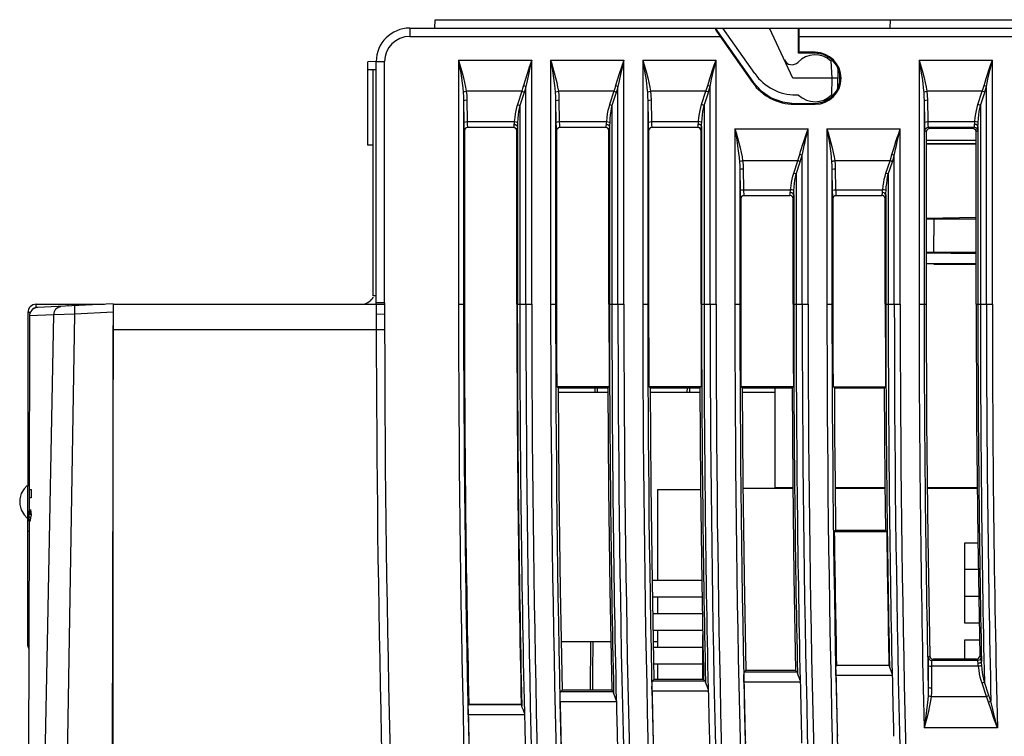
# Model space of a CAD drawing. Header units: millimetres. Extents: x 0 to 600, y 0 to 600.
# Tile 30 of 48: x 422 to 480, y 329 to 372. Entities that reach past the tile are written whole.
import ezdxf

# ---------------------------------------------------------------- set-up
doc = ezdxf.new("R2010")
doc.units = ezdxf.units.MM
doc.header["$LTSCALE"] = 39.111111
doc.layers.get('0').update_dxf_attribs({"linetype": 'CONTINUOUS'})

msp = doc.modelspace()

# ---------------------------------------------------------------- linework, layer by layer
at = {"color": 7, "linetype": 'CONTINUOUS'}
for p, q in [((444.813, 371.576), (519.716, 371.576)), ((444.813, 371.576), (444.813, 371.076)), ((446.313, 371.576), (446.322, 372.076)), ((446.322, 372.076), (506.707, 372.076)), ((463.059, 371.573), (465.315, 368.352)), ((463.063, 371.576), (463.063, 371.491)), ((465.419, 368.855), (463.514, 371.576)), ((467.693, 368.575), (466.294, 371.576)), ((468.019, 370.08), (468.019, 371.576)), ((468.061, 371.538), (468.058, 371.576)), ((473.502, 371.576), (473.511, 372.076)), ((444.813, 371.076), (463.349, 371.076)), ((463.063, 371.491), (463.135, 371.384)), ((463.135, 371.384), (463.233, 371.243)), ((463.233, 371.243), (463.349, 371.076)), ((463.349, 371.076), (465.277, 368.322)), ((468.064, 371.43), (468.061, 371.538)), ((468.066, 371.266), (468.064, 371.43)), ((468.066, 371.076), (468.066, 371.266)), ((468.066, 371.076), (519.716, 371.076)), ((468.066, 370.128), (468.066, 371.076)), ((468.066, 370.128), (468.019, 370.08)), ((469.014, 370.08), (468.019, 370.08)), ((469.019, 370.128), (468.066, 370.128)), ((469.019, 370.128), (469.014, 370.112)), ((469.014, 370.112), (469.014, 370.08)), ((469.528, 369.99), (469.014, 370.08)), ((469.983, 369.727), (469.528, 369.99)), ((442.813, 369.576), (442.313, 369.567)), ((442.313, 364.584), (442.313, 369.567)), ((442.813, 369.576), (443.313, 369.576)), ((442.813, 355.075), (442.813, 369.576)), ((443.313, 355.15), (443.313, 369.576)), ((447.725, 369.666), (452.101, 369.666)), ((447.725, 369.666), (447.725, 355.075)), ((447.725, 369.666), (447.79, 369.446)), ((447.725, 369.666), (447.764, 369.439)), ((447.764, 369.439), (447.809, 369.168)), ((447.79, 369.446), (447.865, 369.184)), ((451.951, 369.232), (451.817, 368.835)), ((451.993, 369.218), (451.898, 368.807)), ((452.101, 369.666), (451.951, 369.232)), ((452.101, 369.666), (451.993, 369.218)), ((452.101, 355.075), (452.101, 369.666)), ((453.225, 369.666), (457.601, 369.666)), ((453.225, 369.666), (453.225, 355.075)), ((453.225, 369.666), (453.29, 369.446)), ((453.225, 369.666), (453.264, 369.439)), ((453.264, 369.439), (453.309, 369.168)), ((453.29, 369.446), (453.366, 369.184)), ((457.451, 369.232), (457.318, 368.835)), ((457.494, 369.218), (457.399, 368.807)), ((457.601, 369.666), (457.451, 369.232)), ((457.601, 369.666), (457.494, 369.218)), ((457.601, 355.075), (457.601, 369.666)), ((458.726, 369.666), (463.101, 369.666)), ((458.726, 369.666), (458.726, 355.075)), ((458.726, 369.666), (458.79, 369.446)), ((458.726, 369.666), (458.764, 369.439)), ((458.764, 369.439), (458.81, 369.168)), ((458.79, 369.446), (458.866, 369.184)), ((462.896, 369.069), (462.993, 369.355)), ((462.954, 369.049), (463.024, 369.344)), ((462.993, 369.355), (463.101, 369.666)), ((463.024, 369.344), (463.101, 369.666)), ((463.101, 355.075), (463.101, 369.666)), ((469.96, 369.608), (470.014, 368.575)), ((470.316, 369.33), (469.983, 369.727)), ((470.496, 368.834), (470.316, 369.33)), ((475.226, 369.666), (479.602, 369.666)), ((475.226, 369.666), (475.226, 355.075)), ((475.226, 369.666), (475.291, 369.446)), ((475.226, 369.666), (475.265, 369.439)), ((475.265, 369.439), (475.31, 369.168)), ((475.291, 369.446), (475.366, 369.184)), ((479.396, 369.069), (479.494, 369.355)), ((479.455, 369.049), (479.525, 369.344)), ((479.494, 369.355), (479.602, 369.666)), ((479.525, 369.344), (479.602, 369.666)), ((479.602, 355.075), (479.602, 369.666)), ((442.638, 369.079), (442.313, 369.084)), ((442.813, 369.076), (442.638, 369.076)), ((442.638, 355.575), (442.638, 369.076)), ((447.809, 369.168), (447.857, 368.873)), ((447.857, 368.873), (447.903, 368.573)), ((447.865, 369.184), (447.945, 368.899)), ((447.945, 368.899), (448.021, 368.608)), ((451.817, 368.835), (451.702, 368.47)), ((451.898, 368.807), (451.816, 368.43)), ((453.309, 369.168), (453.357, 368.873)), ((453.357, 368.873), (453.403, 368.573)), ((453.366, 369.184), (453.445, 368.899)), ((453.445, 368.899), (453.521, 368.608)), ((457.318, 368.835), (457.202, 368.47)), ((457.399, 368.807), (457.316, 368.43)), ((458.81, 369.168), (458.857, 368.873)), ((458.857, 368.873), (458.903, 368.573)), ((458.866, 369.184), (458.945, 368.899)), ((458.945, 368.899), (459.022, 368.608)), ((462.732, 368.564), (462.809, 368.807)), ((462.809, 368.807), (462.896, 369.069)), ((462.837, 368.528), (462.892, 368.778)), ((462.892, 368.778), (462.954, 369.049)), ((470.381, 368.003), (470.401, 369.096)), ((470.496, 368.318), (470.496, 368.834)), ((475.31, 369.168), (475.358, 368.873)), ((475.358, 368.873), (475.404, 368.573)), ((475.366, 369.184), (475.446, 368.899)), ((475.446, 368.899), (475.522, 368.608)), ((479.232, 368.564), (479.309, 368.807)), ((479.309, 368.807), (479.396, 369.069)), ((479.338, 368.528), (479.393, 368.778)), ((479.393, 368.778), (479.455, 369.049)), ((447.903, 368.573), (447.943, 368.279)), ((447.943, 368.279), (447.977, 367.997)), ((448.021, 368.608), (448.089, 368.324)), ((448.089, 368.324), (448.145, 368.051)), ((448.145, 368.051), (448.187, 367.795)), ((451.606, 368.136), (451.556, 367.965)), ((451.702, 368.47), (451.606, 368.136)), ((451.606, 368.136), (451.658, 368.121)), ((451.658, 368.121), (451.706, 368.104)), ((451.747, 368.085), (451.698, 367.908)), ((451.706, 368.104), (451.747, 368.085)), ((451.816, 368.43), (451.747, 368.085)), ((451.747, 355.075), (451.747, 368.085)), ((453.403, 368.573), (453.444, 368.279)), ((453.444, 368.279), (453.477, 367.997)), ((453.521, 368.608), (453.589, 368.324)), ((453.589, 368.324), (453.645, 368.051)), ((453.645, 368.051), (453.688, 367.795)), ((457.106, 368.136), (457.056, 367.965)), ((457.202, 368.47), (457.106, 368.136)), ((457.106, 368.136), (457.158, 368.121)), ((457.158, 368.121), (457.206, 368.104)), ((457.247, 368.085), (457.198, 367.908)), ((457.206, 368.104), (457.247, 368.085)), ((457.316, 368.43), (457.247, 368.085)), ((457.247, 355.075), (457.247, 368.085)), ((458.903, 368.573), (458.944, 368.279)), ((458.944, 368.279), (458.978, 367.997)), ((459.022, 368.608), (459.089, 368.324)), ((459.089, 368.324), (459.146, 368.051)), ((459.146, 368.051), (459.188, 367.795)), ((462.557, 367.965), (462.606, 368.136)), ((462.606, 368.136), (462.664, 368.341)), ((462.658, 368.121), (462.606, 368.136)), ((462.706, 368.104), (462.658, 368.121)), ((462.664, 368.341), (462.732, 368.564)), ((462.698, 367.908), (462.747, 368.085)), ((462.747, 368.085), (462.706, 368.104)), ((462.747, 368.085), (462.789, 368.297)), ((462.747, 355.075), (462.747, 368.085)), ((462.789, 368.297), (462.837, 368.528)), ((465.277, 368.322), (465.315, 368.352)), ((465.315, 368.352), (465.795, 367.817)), ((470.391, 368.575), (467.693, 368.575)), ((470.014, 368.575), (469.997, 367.578)), ((470.316, 367.822), (470.496, 368.318)), ((475.404, 368.573), (475.444, 368.279)), ((475.444, 368.279), (475.478, 367.997)), ((475.522, 368.608), (475.59, 368.324)), ((475.59, 368.324), (475.646, 368.051)), ((475.646, 368.051), (475.688, 367.795)), ((479.057, 367.965), (479.107, 368.136)), ((479.107, 368.136), (479.165, 368.341)), ((479.159, 368.121), (479.107, 368.136)), ((479.207, 368.104), (479.159, 368.121)), ((479.165, 368.341), (479.232, 368.564)), ((479.199, 367.908), (479.248, 368.085)), ((479.248, 368.085), (479.207, 368.104)), ((479.248, 368.085), (479.29, 368.297)), ((479.248, 355.075), (479.248, 368.085)), ((479.29, 368.297), (479.338, 368.528)), ((447.977, 367.997), (448.002, 367.732)), ((448.002, 367.732), (448.045, 367.758)), ((448.002, 367.732), (448.018, 367.484)), ((448.018, 367.484), (448.025, 367.218)), ((448.045, 367.758), (448.11, 367.78)), ((448.11, 367.78), (448.187, 367.795)), ((451.501, 367.795), (448.187, 367.795)), ((448.187, 367.795), (448.213, 367.546)), ((448.213, 367.546), (448.225, 367.28)), ((451.501, 367.795), (451.242, 367.005)), ((451.643, 367.732), (451.384, 366.943)), ((451.556, 367.965), (451.501, 367.795)), ((451.501, 367.795), (451.554, 367.777)), ((451.554, 367.777), (451.602, 367.756)), ((451.602, 367.756), (451.643, 367.732)), ((451.698, 367.908), (451.643, 367.732)), ((453.477, 367.997), (453.503, 367.732)), ((453.503, 367.732), (453.545, 367.758)), ((453.503, 367.732), (453.518, 367.484)), ((453.518, 367.484), (453.525, 367.218)), ((453.545, 367.758), (453.61, 367.78)), ((453.61, 367.78), (453.688, 367.795)), ((457.002, 367.795), (453.688, 367.795)), ((453.688, 367.795), (453.713, 367.546)), ((453.713, 367.546), (453.725, 367.28)), ((457.002, 367.795), (456.742, 367.005)), ((457.143, 367.732), (456.884, 366.943)), ((457.056, 367.965), (457.002, 367.795)), ((457.002, 367.795), (457.054, 367.777)), ((457.054, 367.777), (457.102, 367.756)), ((457.102, 367.756), (457.143, 367.732)), ((457.198, 367.908), (457.143, 367.732)), ((458.978, 367.997), (459.003, 367.732)), ((459.003, 367.732), (459.045, 367.758)), ((459.003, 367.732), (459.018, 367.484)), ((459.018, 367.484), (459.025, 367.218)), ((459.045, 367.758), (459.11, 367.78)), ((459.11, 367.78), (459.188, 367.795)), ((462.502, 367.795), (459.188, 367.795)), ((459.188, 367.795), (459.213, 367.546)), ((459.213, 367.546), (459.225, 367.28)), ((462.243, 367.005), (462.502, 367.795)), ((462.384, 366.943), (462.643, 367.732)), ((462.502, 367.795), (462.557, 367.965)), ((462.554, 367.777), (462.502, 367.795)), ((462.603, 367.756), (462.554, 367.777)), ((462.643, 367.732), (462.603, 367.756)), ((462.643, 367.732), (462.698, 367.908)), ((465.795, 367.817), (466.389, 367.411)), ((468.034, 367.575), (467.877, 367.575)), ((469.983, 367.425), (470.316, 367.822)), ((475.478, 367.997), (475.503, 367.732)), ((475.503, 367.732), (475.546, 367.758)), ((475.503, 367.732), (475.519, 367.484)), ((475.519, 367.484), (475.526, 367.218)), ((475.546, 367.758), (475.611, 367.78)), ((475.611, 367.78), (475.688, 367.795)), ((479.002, 367.795), (475.688, 367.795)), ((475.688, 367.795), (475.714, 367.546)), ((475.714, 367.546), (475.726, 367.28)), ((478.743, 367.005), (479.002, 367.795)), ((478.885, 366.943), (479.144, 367.732)), ((479.002, 367.795), (479.057, 367.965)), ((479.055, 367.777), (479.002, 367.795)), ((479.103, 367.756), (479.055, 367.777)), ((479.144, 367.732), (479.103, 367.756)), ((479.144, 367.732), (479.199, 367.908)), ((448.025, 367.218), (448.054, 367.248)), ((448.025, 367.218), (448.043, 365.929)), ((448.025, 367.218), (448.025, 355.075)), ((448.054, 367.248), (448.127, 367.271)), ((448.127, 367.271), (448.225, 367.28)), ((448.225, 367.28), (448.243, 365.991)), ((451.242, 367.005), (451.192, 366.837)), ((451.242, 367.005), (451.295, 366.987)), ((451.295, 366.987), (451.343, 366.966)), ((451.343, 366.966), (451.384, 366.943)), ((451.384, 366.943), (451.348, 366.774)), ((451.384, 366.943), (451.384, 355.075)), ((453.525, 367.218), (453.554, 367.248)), ((453.525, 367.218), (453.544, 365.929)), ((453.525, 367.218), (453.525, 355.075)), ((453.554, 367.248), (453.627, 367.271)), ((453.627, 367.271), (453.725, 367.28)), ((453.725, 367.28), (453.743, 365.991)), ((456.742, 367.005), (456.693, 366.837)), ((456.742, 367.005), (456.795, 366.987)), ((456.795, 366.987), (456.843, 366.966)), ((456.843, 366.966), (456.884, 366.943)), ((456.884, 366.943), (456.848, 366.774)), ((456.884, 366.943), (456.884, 355.075)), ((459.025, 367.218), (459.055, 367.248)), ((459.025, 367.218), (459.044, 365.929)), ((459.025, 367.218), (459.025, 355.075)), ((459.055, 367.248), (459.127, 367.271)), ((459.127, 367.271), (459.225, 367.28)), ((459.225, 367.28), (459.244, 365.991)), ((462.192, 366.833), (462.243, 367.005)), ((462.295, 366.987), (462.243, 367.005)), ((462.343, 366.966), (462.295, 366.987)), ((462.384, 366.943), (462.343, 366.966)), ((462.348, 366.771), (462.384, 366.943)), ((462.384, 366.943), (462.384, 355.075)), ((466.389, 367.411), (467.061, 367.158)), ((467.061, 367.158), (467.776, 367.072)), ((467.773, 367.023), (467.776, 367.072)), ((467.773, 367.023), (469.019, 367.023)), ((467.776, 367.072), (469.014, 367.072)), ((469.014, 367.072), (469.528, 367.162)), ((469.014, 367.039), (469.014, 367.072)), ((469.019, 367.023), (469.014, 367.039)), ((469.528, 367.162), (469.983, 367.425)), ((475.526, 367.218), (475.555, 367.248)), ((475.526, 367.218), (475.544, 365.929)), ((475.526, 367.218), (475.526, 355.075)), ((475.555, 367.248), (475.628, 367.271)), ((475.628, 367.271), (475.726, 367.28)), ((475.726, 367.28), (475.744, 365.991)), ((478.693, 366.833), (478.743, 367.005)), ((478.796, 366.987), (478.743, 367.005)), ((478.844, 366.966), (478.796, 366.987)), ((478.885, 366.943), (478.844, 366.966)), ((478.848, 366.771), (478.885, 366.943)), ((478.885, 366.943), (478.885, 355.075)), ((451.111, 366.449), (451.08, 366.23)), ((451.148, 366.651), (451.111, 366.449)), ((451.192, 366.837), (451.148, 366.651)), ((451.29, 366.387), (451.268, 366.168)), ((451.317, 366.589), (451.29, 366.387)), ((451.348, 366.774), (451.317, 366.589)), ((456.611, 366.449), (456.58, 366.23)), ((456.649, 366.651), (456.611, 366.449)), ((456.693, 366.837), (456.649, 366.651)), ((456.79, 366.387), (456.768, 366.168)), ((456.817, 366.589), (456.79, 366.387)), ((456.848, 366.774), (456.817, 366.589)), ((462.08, 366.226), (462.11, 366.444)), ((462.11, 366.444), (462.148, 366.646)), ((462.148, 366.646), (462.192, 366.833)), ((462.268, 366.164), (462.29, 366.382)), ((462.29, 366.382), (462.316, 366.584)), ((462.316, 366.584), (462.348, 366.771)), ((478.58, 366.226), (478.611, 366.444)), ((478.611, 366.444), (478.649, 366.646)), ((478.649, 366.646), (478.693, 366.833)), ((478.768, 366.164), (478.79, 366.382)), ((478.79, 366.382), (478.817, 366.584)), ((478.817, 366.584), (478.848, 366.771)), ((448.043, 365.929), (448.073, 365.959)), ((448.043, 365.929), (448.045, 365.818)), ((448.045, 365.818), (448.048, 365.717)), ((448.048, 365.717), (448.052, 365.629)), ((448.073, 365.959), (448.146, 365.982)), ((448.146, 365.982), (448.243, 365.991)), ((448.243, 365.991), (451.056, 365.991)), ((448.243, 365.991), (448.245, 365.912)), ((448.245, 365.912), (448.248, 365.84)), ((448.248, 365.84), (448.252, 365.777)), ((448.252, 365.777), (448.256, 365.725)), ((448.256, 365.725), (448.261, 365.685)), ((448.261, 365.685), (448.266, 365.659)), ((451.031, 365.728), (451.023, 365.669)), ((451.038, 365.823), (451.031, 365.728)), ((451.042, 365.873), (451.038, 365.823)), ((451.038, 365.823), (451.136, 365.805)), ((451.056, 365.991), (451.042, 365.873)), ((451.08, 366.23), (451.056, 365.991)), ((451.056, 365.991), (451.143, 365.979)), ((451.136, 365.805), (451.209, 365.758)), ((451.143, 365.979), (451.212, 365.957)), ((451.209, 365.758), (451.238, 365.694)), ((451.212, 365.957), (451.251, 365.929)), ((451.238, 365.694), (451.231, 365.561)), ((451.241, 365.763), (451.238, 365.694)), ((451.238, 365.694), (451.238, 355.075)), ((451.251, 365.929), (451.241, 365.763)), ((451.268, 366.168), (451.251, 365.929)), ((453.544, 365.929), (453.573, 365.959)), ((453.544, 365.929), (453.546, 365.818)), ((453.546, 365.818), (453.548, 365.717)), ((453.548, 365.717), (453.552, 365.629)), ((453.573, 365.959), (453.646, 365.982)), ((453.646, 365.982), (453.743, 365.991)), ((453.743, 365.991), (456.556, 365.991)), ((453.743, 365.991), (453.745, 365.912)), ((453.745, 365.912), (453.748, 365.84)), ((453.748, 365.84), (453.752, 365.777)), ((453.752, 365.777), (453.756, 365.725)), ((453.756, 365.725), (453.761, 365.685)), ((453.761, 365.685), (453.766, 365.659)), ((456.531, 365.728), (456.524, 365.669)), ((456.538, 365.823), (456.531, 365.728)), ((456.542, 365.873), (456.538, 365.823)), ((456.538, 365.823), (456.636, 365.805)), ((456.556, 365.991), (456.542, 365.873)), ((456.58, 366.23), (456.556, 365.991)), ((456.556, 365.991), (456.643, 365.979)), ((456.636, 365.805), (456.709, 365.758)), ((456.643, 365.979), (456.713, 365.957)), ((456.709, 365.758), (456.738, 365.694)), ((456.713, 365.957), (456.751, 365.929)), ((456.738, 365.694), (456.731, 365.561)), ((456.741, 365.763), (456.738, 365.694)), ((456.738, 365.694), (456.738, 355.075)), ((456.751, 365.929), (456.741, 365.763)), ((456.768, 366.168), (456.751, 365.929)), ((459.044, 365.929), (459.073, 365.959)), ((459.044, 365.929), (459.046, 365.818)), ((459.046, 365.818), (459.049, 365.717)), ((459.049, 365.717), (459.052, 365.629)), ((459.073, 365.959), (459.146, 365.982)), ((459.146, 365.982), (459.244, 365.991)), ((459.244, 365.991), (462.057, 365.991)), ((459.244, 365.991), (459.246, 365.912)), ((459.246, 365.912), (459.248, 365.84)), ((459.248, 365.84), (459.252, 365.777)), ((459.252, 365.777), (459.256, 365.725)), ((459.256, 365.725), (459.261, 365.685)), ((459.261, 365.685), (459.266, 365.659)), ((462.021, 365.658), (462.026, 365.681)), ((462.026, 365.681), (462.031, 365.717)), ((462.031, 365.717), (462.035, 365.765)), ((462.035, 365.765), (462.038, 365.823)), ((462.038, 365.823), (462.046, 365.902)), ((462.136, 365.805), (462.038, 365.823)), ((462.046, 365.902), (462.057, 365.991)), ((462.057, 365.991), (462.08, 366.226)), ((462.143, 365.979), (462.057, 365.991)), ((462.209, 365.758), (462.136, 365.805)), ((462.213, 365.957), (462.143, 365.979)), ((462.238, 365.694), (462.209, 365.758)), ((462.251, 365.929), (462.213, 365.957)), ((462.234, 365.611), (462.238, 365.694)), ((462.238, 365.694), (462.243, 365.804)), ((462.238, 365.694), (462.238, 355.075)), ((462.243, 365.804), (462.251, 365.929)), ((462.251, 365.929), (462.268, 366.164)), ((475.544, 365.929), (475.574, 365.959)), ((475.544, 365.929), (475.546, 365.819)), ((475.546, 365.819), (475.549, 365.717)), ((475.549, 365.717), (475.553, 365.629)), ((475.574, 365.959), (475.647, 365.982)), ((475.647, 365.982), (475.744, 365.991)), ((475.744, 365.991), (478.557, 365.991)), ((475.744, 365.991), (475.746, 365.912)), ((475.746, 365.912), (475.749, 365.84)), ((475.749, 365.84), (475.753, 365.777)), ((475.753, 365.777), (475.757, 365.725)), ((475.757, 365.725), (475.762, 365.685)), ((475.762, 365.685), (475.767, 365.659)), ((478.522, 365.658), (478.527, 365.681)), ((478.527, 365.681), (478.531, 365.717)), ((478.531, 365.717), (478.535, 365.765)), ((478.535, 365.765), (478.539, 365.823)), ((478.539, 365.823), (478.546, 365.902)), ((478.637, 365.805), (478.539, 365.823)), ((478.546, 365.902), (478.557, 365.991)), ((478.557, 365.991), (478.58, 366.226)), ((478.644, 365.979), (478.557, 365.991)), ((478.71, 365.758), (478.637, 365.805)), ((478.713, 365.957), (478.644, 365.979)), ((478.739, 365.694), (478.71, 365.758)), ((478.752, 365.929), (478.713, 365.957)), ((478.735, 365.612), (478.739, 365.694)), ((478.739, 365.694), (478.744, 365.804)), ((478.739, 365.694), (478.739, 355.075)), ((478.744, 365.804), (478.752, 365.929)), ((478.752, 365.929), (478.768, 366.164)), ((448.052, 365.629), (448.056, 365.555)), ((448.056, 365.555), (448.061, 365.5)), ((448.061, 365.5), (448.066, 365.464)), ((448.066, 365.464), (448.071, 365.448)), ((448.071, 365.448), (448.098, 365.548)), ((448.071, 365.448), (448.078, 365.441)), ((448.104, 365.541), (448.078, 365.441)), ((448.078, 365.441), (448.078, 355.075)), ((448.098, 365.548), (448.171, 365.621)), ((448.177, 365.614), (448.104, 365.541)), ((448.171, 365.621), (448.271, 365.648)), ((448.278, 365.641), (448.177, 365.614)), ((448.266, 365.659), (448.271, 365.648)), ((448.271, 365.648), (451.016, 365.648)), ((448.271, 365.648), (448.278, 365.641)), ((451.009, 365.641), (448.278, 365.641)), ((451.016, 365.648), (451.009, 365.641)), ((451.109, 365.614), (451.009, 365.641)), ((451.023, 365.669), (451.016, 365.648)), ((451.016, 365.648), (451.116, 365.621)), ((451.182, 365.542), (451.109, 365.614)), ((451.116, 365.621), (451.189, 365.548)), ((451.209, 365.441), (451.182, 365.542)), ((451.189, 365.548), (451.216, 365.448)), ((451.216, 365.448), (451.209, 365.441)), ((451.209, 355.075), (451.209, 365.441)), ((451.223, 365.478), (451.216, 365.448)), ((451.231, 365.561), (451.223, 365.478)), ((453.552, 365.629), (453.556, 365.555)), ((453.556, 365.555), (453.561, 365.5)), ((453.561, 365.5), (453.566, 365.464)), ((453.566, 365.464), (453.571, 365.448)), ((453.571, 365.448), (453.598, 365.548)), ((453.571, 365.448), (453.578, 365.441)), ((453.605, 365.541), (453.578, 365.441)), ((453.578, 365.441), (453.578, 355.075)), ((453.598, 365.548), (453.671, 365.621)), ((453.677, 365.614), (453.605, 365.541)), ((453.671, 365.621), (453.771, 365.648)), ((453.778, 365.641), (453.677, 365.614)), ((453.766, 365.659), (453.771, 365.648)), ((453.771, 365.648), (456.516, 365.648)), ((453.771, 365.648), (453.778, 365.641)), ((456.509, 365.641), (453.778, 365.641)), ((456.516, 365.648), (456.509, 365.641)), ((456.609, 365.614), (456.509, 365.641)), ((456.524, 365.669), (456.516, 365.648)), ((456.516, 365.648), (456.616, 365.621)), ((456.682, 365.542), (456.609, 365.614)), ((456.616, 365.621), (456.689, 365.548)), ((456.709, 365.441), (456.682, 365.542)), ((456.689, 365.548), (456.716, 365.448)), ((456.716, 365.448), (456.709, 365.441)), ((456.709, 355.075), (456.709, 365.441)), ((456.724, 365.478), (456.716, 365.448)), ((456.731, 365.561), (456.724, 365.478)), ((459.052, 365.629), (459.056, 365.555)), ((459.056, 365.555), (459.061, 365.5)), ((459.061, 365.5), (459.066, 365.464)), ((459.066, 365.464), (459.071, 365.448)), ((459.071, 365.448), (459.098, 365.548)), ((459.071, 365.448), (459.078, 365.441)), ((459.105, 365.541), (459.078, 365.441)), ((459.078, 365.441), (459.078, 355.075)), ((459.098, 365.548), (459.171, 365.621)), ((459.178, 365.614), (459.105, 365.541)), ((459.171, 365.621), (459.271, 365.648)), ((459.278, 365.641), (459.178, 365.614)), ((459.266, 365.659), (459.271, 365.648)), ((459.271, 365.648), (462.016, 365.648)), ((459.271, 365.648), (459.278, 365.641)), ((462.01, 365.641), (459.278, 365.641)), ((462.01, 365.641), (462.016, 365.648)), ((462.11, 365.614), (462.01, 365.641)), ((462.016, 365.648), (462.021, 365.658)), ((462.116, 365.621), (462.016, 365.648)), ((462.183, 365.541), (462.11, 365.614)), ((462.189, 365.548), (462.116, 365.621)), ((462.209, 365.441), (462.183, 365.541)), ((462.216, 365.448), (462.189, 365.548)), ((462.209, 365.441), (462.216, 365.448)), ((462.209, 355.075), (462.209, 365.441)), ((462.216, 365.448), (462.221, 365.462)), ((462.221, 365.462), (462.226, 365.494)), ((462.226, 365.494), (462.23, 365.544)), ((462.23, 365.544), (462.234, 365.611)), ((464.226, 365.549), (468.601, 365.549)), ((464.226, 365.549), (464.226, 355.075)), ((464.226, 365.549), (464.296, 365.31)), ((464.226, 365.549), (464.268, 365.302)), ((464.268, 365.302), (464.317, 365.007)), ((464.296, 365.31), (464.378, 365.024)), ((468.422, 365.029), (468.508, 365.279)), ((468.473, 365.012), (468.534, 365.27)), ((468.508, 365.279), (468.601, 365.549)), ((468.534, 365.27), (468.601, 365.549)), ((468.601, 355.075), (468.601, 365.549)), ((469.726, 365.549), (474.101, 365.549)), ((469.726, 365.549), (469.726, 355.075)), ((469.726, 365.549), (469.796, 365.31)), ((469.726, 365.549), (469.768, 365.302)), ((469.768, 365.302), (469.817, 365.007)), ((469.796, 365.31), (469.878, 365.024)), ((473.922, 365.029), (474.008, 365.279)), ((473.973, 365.012), (474.035, 365.27)), ((474.008, 365.279), (474.101, 365.549)), ((474.035, 365.27), (474.101, 365.549)), ((474.101, 355.075), (474.101, 365.549)), ((475.553, 365.629), (475.557, 365.556)), ((475.557, 365.556), (475.562, 365.5)), ((475.562, 365.5), (475.567, 365.464)), ((475.567, 365.464), (475.572, 365.448)), ((475.572, 365.448), (475.599, 365.548)), ((475.572, 365.448), (475.654, 365.366)), ((475.599, 365.548), (475.672, 365.621)), ((475.68, 365.466), (475.654, 365.366)), ((475.654, 365.366), (475.654, 355.075)), ((475.672, 365.621), (475.772, 365.648)), ((475.753, 365.539), (475.68, 365.466)), ((475.853, 365.566), (475.753, 365.539)), ((475.767, 365.659), (475.772, 365.648)), ((475.772, 365.648), (478.517, 365.648)), ((475.772, 365.648), (475.853, 365.566)), ((478.436, 365.567), (475.853, 365.566)), ((478.436, 365.567), (478.517, 365.648)), ((478.536, 365.54), (478.436, 365.567)), ((478.517, 365.648), (478.522, 365.658)), ((478.617, 365.621), (478.517, 365.648)), ((478.61, 365.467), (478.536, 365.54)), ((478.636, 365.367), (478.61, 365.467)), ((478.69, 365.548), (478.617, 365.621)), ((478.636, 365.367), (478.717, 365.448)), ((478.636, 355.075), (478.636, 365.367)), ((478.717, 365.448), (478.69, 365.548)), ((478.717, 365.448), (478.722, 365.462)), ((478.722, 365.462), (478.726, 365.495)), ((478.726, 365.495), (478.731, 365.545)), ((478.731, 365.545), (478.735, 365.612)), ((442.638, 364.578), (442.313, 364.584)), ((464.317, 365.007), (464.368, 364.693)), ((464.368, 364.693), (464.413, 364.388)), ((464.378, 365.024), (464.462, 364.721)), ((464.462, 364.721), (464.538, 364.425)), ((468.211, 364.38), (468.274, 364.581)), ((468.274, 364.581), (468.344, 364.797)), ((468.322, 364.341), (468.367, 364.549)), ((468.344, 364.797), (468.422, 365.029)), ((468.367, 364.549), (468.418, 364.772)), ((468.418, 364.772), (468.473, 365.012)), ((469.817, 365.007), (469.868, 364.693)), ((469.868, 364.693), (469.913, 364.388)), ((469.878, 365.024), (469.962, 364.721)), ((469.962, 364.721), (470.039, 364.425)), ((473.711, 364.38), (473.774, 364.581)), ((473.774, 364.581), (473.844, 364.797)), ((473.823, 364.341), (473.868, 364.549)), ((473.844, 364.797), (473.922, 365.029)), ((473.868, 364.549), (473.918, 364.772)), ((473.918, 364.772), (473.973, 365.012)), ((475.654, 364.875), (478.636, 364.875)), ((475.654, 364.675), (478.636, 364.675)), ((478.636, 364.641), (475.654, 364.615)), ((464.413, 364.388), (464.452, 364.101)), ((464.452, 364.101), (464.483, 363.834)), ((464.538, 364.425), (464.603, 364.147)), ((464.603, 364.147), (464.654, 363.889)), ((468.053, 363.835), (468.106, 364.019)), ((468.106, 364.019), (468.155, 364.193)), ((468.158, 364.004), (468.106, 364.019)), ((468.155, 364.193), (468.211, 364.38)), ((468.207, 363.987), (468.158, 364.004)), ((468.194, 363.778), (468.248, 363.968)), ((468.248, 363.968), (468.207, 363.987)), ((468.248, 363.968), (468.283, 364.147)), ((468.248, 355.075), (468.248, 363.968)), ((468.283, 364.147), (468.322, 364.341)), ((469.913, 364.388), (469.952, 364.101)), ((469.952, 364.101), (469.983, 363.834)), ((470.039, 364.425), (470.103, 364.147)), ((470.103, 364.147), (470.154, 363.889)), ((473.553, 363.835), (473.606, 364.019)), ((473.606, 364.019), (473.655, 364.193)), ((473.659, 364.004), (473.606, 364.019)), ((473.655, 364.193), (473.711, 364.38)), ((473.707, 363.987), (473.659, 364.004)), ((473.694, 363.778), (473.748, 363.968)), ((473.748, 363.968), (473.707, 363.987)), ((473.748, 363.968), (473.783, 364.147)), ((473.748, 355.075), (473.748, 363.968)), ((473.783, 364.147), (473.823, 364.341)), ((464.483, 363.834), (464.505, 363.588)), ((464.505, 363.588), (464.547, 363.615)), ((464.505, 363.588), (464.519, 363.355)), ((464.519, 363.355), (464.525, 363.108)), ((464.547, 363.615), (464.613, 363.637)), ((464.613, 363.637), (464.692, 363.652)), ((464.654, 363.889), (464.692, 363.652)), ((467.993, 363.652), (464.692, 363.652)), ((464.692, 363.652), (464.715, 363.419)), ((464.715, 363.419), (464.725, 363.172)), ((467.743, 362.901), (467.993, 363.652)), ((467.884, 362.838), (468.134, 363.588)), ((467.993, 363.652), (468.053, 363.835)), ((468.045, 363.633), (467.993, 363.652)), ((468.094, 363.612), (468.045, 363.633)), ((468.134, 363.588), (468.094, 363.612)), ((468.134, 363.588), (468.194, 363.778)), ((469.983, 363.834), (470.005, 363.588)), ((470.005, 363.588), (470.048, 363.615)), ((470.005, 363.588), (470.019, 363.355)), ((470.019, 363.355), (470.026, 363.108)), ((470.048, 363.615), (470.113, 363.637)), ((470.113, 363.637), (470.192, 363.652)), ((470.154, 363.889), (470.192, 363.652)), ((473.493, 363.652), (470.192, 363.652)), ((470.192, 363.652), (470.215, 363.419)), ((470.215, 363.419), (470.225, 363.172)), ((473.243, 362.901), (473.493, 363.652)), ((473.384, 362.838), (473.635, 363.588)), ((473.493, 363.652), (473.553, 363.835)), ((473.546, 363.633), (473.493, 363.652)), ((473.594, 363.612), (473.546, 363.633)), ((473.635, 363.588), (473.594, 363.612)), ((473.635, 363.588), (473.694, 363.778)), ((464.525, 363.108), (464.555, 363.139)), ((464.525, 363.108), (464.544, 361.854)), ((464.525, 363.108), (464.525, 355.075)), ((464.555, 363.139), (464.628, 363.162)), ((464.628, 363.162), (464.725, 363.172)), ((464.725, 363.172), (464.744, 361.917)), ((467.693, 362.734), (467.743, 362.901)), ((467.795, 362.883), (467.743, 362.901)), ((467.844, 362.861), (467.795, 362.883)), ((467.884, 362.838), (467.844, 362.861)), ((467.849, 362.671), (467.884, 362.838)), ((467.884, 362.838), (467.884, 355.075)), ((470.026, 363.108), (470.055, 363.139)), ((470.026, 363.108), (470.044, 361.854)), ((470.026, 363.108), (470.026, 355.075)), ((470.055, 363.139), (470.128, 363.162)), ((470.128, 363.162), (470.225, 363.172)), ((470.225, 363.172), (470.244, 361.917)), ((473.193, 362.734), (473.243, 362.901)), ((473.295, 362.883), (473.243, 362.901)), ((473.344, 362.861), (473.295, 362.883)), ((473.384, 362.838), (473.344, 362.861)), ((473.349, 362.671), (473.384, 362.838)), ((473.384, 362.838), (473.384, 355.075)), ((467.581, 362.145), (467.612, 362.357)), ((467.612, 362.357), (467.649, 362.553)), ((467.649, 362.553), (467.693, 362.734)), ((467.769, 362.082), (467.791, 362.294)), ((467.791, 362.294), (467.817, 362.49)), ((467.817, 362.49), (467.849, 362.671)), ((473.082, 362.145), (473.112, 362.357)), ((473.112, 362.357), (473.149, 362.553)), ((473.149, 362.553), (473.193, 362.734)), ((473.269, 362.082), (473.291, 362.294)), ((473.291, 362.294), (473.318, 362.49)), ((473.318, 362.49), (473.349, 362.671)), ((464.544, 361.854), (464.573, 361.885)), ((464.544, 361.854), (464.546, 361.74)), ((464.546, 361.74), (464.549, 361.636)), ((464.549, 361.636), (464.553, 361.546)), ((464.573, 361.885), (464.646, 361.908)), ((464.646, 361.908), (464.744, 361.917)), ((464.673, 361.548), (464.773, 361.575)), ((464.779, 361.575), (464.678, 361.548)), ((464.744, 361.917), (467.558, 361.917)), ((464.744, 361.917), (464.746, 361.836)), ((464.746, 361.836), (464.749, 361.761)), ((464.749, 361.761), (464.753, 361.697)), ((464.753, 361.697), (464.757, 361.645)), ((464.757, 361.645), (464.762, 361.607)), ((464.762, 361.607), (464.767, 361.583)), ((464.767, 361.583), (464.773, 361.575)), ((464.773, 361.575), (467.515, 361.575)), ((467.61, 361.548), (467.509, 361.575)), ((467.515, 361.575), (467.521, 361.582)), ((467.615, 361.548), (467.515, 361.575)), ((467.521, 361.582), (467.526, 361.603)), ((467.526, 361.603), (467.53, 361.638)), ((467.53, 361.638), (467.535, 361.686)), ((467.535, 361.686), (467.538, 361.747)), ((467.538, 361.747), (467.546, 361.826)), ((467.637, 361.728), (467.538, 361.747)), ((467.546, 361.826), (467.558, 361.917)), ((467.558, 361.917), (467.581, 362.145)), ((467.644, 361.905), (467.558, 361.917)), ((467.709, 361.68), (467.637, 361.728)), ((467.714, 361.882), (467.644, 361.905)), ((467.738, 361.615), (467.709, 361.68)), ((467.752, 361.854), (467.714, 361.882)), ((467.734, 361.531), (467.738, 361.615)), ((467.738, 361.615), (467.744, 361.727)), ((467.738, 361.615), (467.738, 355.075)), ((467.744, 361.727), (467.752, 361.854)), ((467.752, 361.854), (467.769, 362.082)), ((470.044, 361.854), (470.073, 361.885)), ((470.044, 361.854), (470.046, 361.74)), ((470.046, 361.74), (470.049, 361.636)), ((470.049, 361.636), (470.053, 361.546)), ((470.073, 361.885), (470.146, 361.908)), ((470.146, 361.908), (470.244, 361.917)), ((470.173, 361.548), (470.273, 361.575)), ((470.279, 361.575), (470.178, 361.548)), ((470.244, 361.917), (473.058, 361.917)), ((470.244, 361.917), (470.246, 361.836)), ((470.246, 361.836), (470.249, 361.761)), ((470.249, 361.761), (470.253, 361.697)), ((470.253, 361.697), (470.257, 361.645)), ((470.257, 361.645), (470.262, 361.607)), ((470.262, 361.607), (470.267, 361.583)), ((470.267, 361.583), (470.273, 361.575)), ((470.273, 361.575), (473.016, 361.575)), ((473.11, 361.548), (473.01, 361.575)), ((473.016, 361.575), (473.021, 361.582)), ((473.116, 361.548), (473.016, 361.575)), ((473.021, 361.582), (473.026, 361.603)), ((473.026, 361.603), (473.03, 361.638)), ((473.03, 361.638), (473.035, 361.686)), ((473.035, 361.686), (473.039, 361.747)), ((473.039, 361.747), (473.047, 361.826)), ((473.137, 361.728), (473.039, 361.747)), ((473.047, 361.826), (473.058, 361.917)), ((473.058, 361.917), (473.082, 362.145)), ((473.145, 361.905), (473.058, 361.917)), ((473.21, 361.68), (473.137, 361.728)), ((473.214, 361.882), (473.145, 361.905)), ((473.238, 361.615), (473.21, 361.68)), ((473.252, 361.854), (473.214, 361.882)), ((473.235, 361.531), (473.238, 361.615)), ((473.238, 361.615), (473.244, 361.727)), ((473.238, 361.615), (473.238, 355.075)), ((473.244, 361.727), (473.252, 361.854)), ((473.252, 361.854), (473.269, 362.082)), ((464.553, 361.546), (464.557, 361.473)), ((464.557, 361.473), (464.562, 361.419)), ((464.562, 361.419), (464.567, 361.386)), ((464.567, 361.386), (464.573, 361.375)), ((464.573, 361.375), (464.599, 361.475)), ((464.573, 361.375), (464.578, 361.375)), ((464.605, 361.475), (464.578, 361.375)), ((464.578, 361.375), (464.578, 355.075)), ((464.599, 361.475), (464.673, 361.548)), ((464.678, 361.548), (464.605, 361.475)), ((467.683, 361.475), (467.61, 361.548)), ((467.688, 361.475), (467.615, 361.548)), ((467.71, 361.375), (467.683, 361.475)), ((467.715, 361.375), (467.688, 361.475)), ((467.71, 361.375), (467.715, 361.375)), ((467.71, 355.075), (467.71, 361.375)), ((467.715, 361.375), (467.72, 361.385)), ((467.72, 361.385), (467.725, 361.415)), ((467.725, 361.415), (467.73, 361.463)), ((467.73, 361.463), (467.734, 361.531)), ((470.053, 361.546), (470.057, 361.473)), ((470.057, 361.473), (470.062, 361.419)), ((470.062, 361.419), (470.067, 361.386)), ((470.067, 361.386), (470.073, 361.375)), ((470.073, 361.375), (470.1, 361.475)), ((470.073, 361.375), (470.079, 361.375)), ((470.105, 361.475), (470.079, 361.375)), ((470.079, 361.375), (470.079, 355.075)), ((470.1, 361.475), (470.173, 361.548)), ((470.178, 361.548), (470.105, 361.475)), ((473.183, 361.475), (473.11, 361.548)), ((473.189, 361.475), (473.116, 361.548)), ((473.21, 361.375), (473.183, 361.475)), ((473.215, 361.375), (473.189, 361.475)), ((473.21, 361.375), (473.215, 361.375)), ((473.21, 355.075), (473.21, 361.375)), ((473.215, 361.375), (473.221, 361.385)), ((473.221, 361.385), (473.226, 361.415)), ((473.226, 361.415), (473.23, 361.463)), ((473.23, 361.463), (473.235, 361.531)), ((475.654, 360.22), (478.636, 360.272)), ((475.654, 360.175), (478.636, 360.175)), ((476.114, 360.175), (476.079, 358.175)), ((478.636, 358.175), (475.654, 358.175)), ((478.636, 358.079), (475.654, 358.131)), ((475.654, 357.503), (478.636, 357.503)), ((476.109, 357.475), (476.109, 357.503)), ((476.109, 357.475), (478.636, 357.475)), ((427.108, 355.102), (422.581, 354.873)), ((427.108, 355.102), (426.913, 257.894)), ((442.813, 355.575), (442.638, 355.575)), ((443.313, 355.15), (442.813, 355.159)), ((422.152, 354.575), (422.012, 354.575)), ((422.012, 354.575), (422.012, 344.25)), ((422.269, 354.76), (422.244, 354.719)), ((422.321, 354.812), (422.269, 354.76)), ((422.383, 354.849), (422.321, 354.812)), ((422.449, 354.87), (422.383, 354.849)), ((422.512, 354.875), (422.449, 354.87)), ((422.512, 355.075), (426.58, 355.075)), ((422.512, 354.875), (422.512, 355.075)), ((422.611, 354.875), (422.512, 354.875)), ((423.567, 354.452), (423.598, 354.636)), ((423.598, 354.636), (423.689, 354.793)), ((423.689, 354.793), (423.824, 354.901)), ((423.824, 354.901), (423.987, 354.944)), ((424.412, 354.966), (424.412, 355.075)), ((424.814, 354.84), (424.817, 354.948)), ((424.817, 354.678), (424.814, 354.84)), ((424.817, 354.948), (424.826, 354.987)), ((424.825, 354.487), (424.817, 354.678)), ((427.107, 354.602), (424.825, 354.487)), ((425.827, 355.075), (425.825, 355.037)), ((427.113, 355.075), (443.313, 355.075)), ((447.725, 355.075), (448.078, 355.075)), ((451.209, 355.075), (452.101, 355.075)), ((453.225, 355.075), (453.578, 355.075)), ((456.709, 355.075), (457.601, 355.075)), ((458.726, 355.075), (459.078, 355.075)), ((462.209, 355.075), (463.101, 355.075)), ((464.226, 355.075), (464.578, 355.075)), ((467.71, 355.075), (468.601, 355.075)), ((469.726, 355.075), (470.079, 355.075)), ((473.21, 355.075), (474.101, 355.075)), ((475.226, 355.075), (475.654, 355.075)), ((475.654, 355.075), (475.677, 348.072)), ((478.636, 355.075), (479.602, 355.075)), ((478.636, 355.075), (478.659, 348.074)), ((422.106, 354.375), (422.083, 342.943)), ((423.567, 354.452), (422.106, 354.375)), ((423.177, 334.84), (423.567, 354.452)), ((424.825, 354.487), (423.567, 354.452)), ((424.461, 332.708), (424.825, 354.487)), ((442.813, 354.491), (443.313, 354.5)), ((427.113, 309.862), (427.113, 353.798)), ((427.113, 353.575), (443.314, 353.575)), ((453.589, 350.158), (456.72, 350.157)), ((453.673, 350.075), (453.589, 350.158)), ((453.673, 350.075), (456.639, 350.075)), ((453.673, 350.075), (453.717, 344.055)), ((453.674, 349.82), (456.641, 349.82)), ((455.885, 349.82), (455.892, 350.075)), ((456.639, 350.075), (456.72, 350.157)), ((456.639, 350.075), (456.683, 344.054)), ((459.089, 350.156), (462.221, 350.155)), ((459.171, 350.075), (459.089, 350.156)), ((459.171, 350.075), (462.141, 350.075)), ((459.171, 350.075), (459.213, 344.27)), ((459.173, 349.82), (462.143, 349.82)), ((461.385, 349.82), (461.392, 350.075)), ((462.141, 350.075), (462.221, 350.155)), ((462.141, 350.075), (462.183, 344.27)), ((464.59, 350.154), (467.721, 350.153)), ((464.669, 350.075), (464.59, 350.154)), ((464.669, 350.075), (467.643, 350.075)), ((464.669, 350.075), (464.71, 344.445)), ((464.671, 349.82), (466.614, 349.82)), ((466.614, 350.075), (466.614, 344.103)), ((467.643, 350.075), (467.721, 350.153)), ((467.643, 350.075), (467.684, 344.445)), ((470.09, 350.152), (473.221, 350.15)), ((470.167, 350.075), (470.09, 350.152)), ((470.167, 350.075), (473.146, 350.075)), ((470.167, 350.075), (470.184, 347.241)), ((473.146, 350.075), (473.221, 350.15)), ((473.146, 350.075), (473.163, 347.241)), ((475.677, 348.072), (475.745, 341.07)), ((478.659, 348.074), (478.728, 341.074)), ((470.184, 347.241), (470.208, 344.408)), ((473.163, 347.241), (473.187, 344.408)), ((422.088, 345.031), (422.012, 345.035)), ((421.782, 344.047), (421.615, 343.765)), ((421.98, 344.25), (421.782, 344.047)), ((421.983, 344.25), (422.086, 344.251)), ((422.001, 343.597), (422.012, 344.25)), ((422.086, 344.011), (422.208, 344.011)), ((422.208, 344.011), (422.206, 343.511)), ((453.717, 344.055), (453.794, 338.035)), ((456.683, 344.054), (456.761, 338.034)), ((459.213, 344.27), (459.286, 338.466)), ((459.614, 344.01), (462.187, 344.01)), ((459.614, 344.01), (459.614, 338.574)), ((462.183, 344.27), (462.257, 338.465)), ((464.71, 344.445), (464.78, 338.815)), ((467.689, 344.075), (464.714, 344.075)), ((467.689, 344.103), (466.614, 344.103)), ((467.684, 344.445), (467.755, 338.815)), ((470.208, 344.408), (470.24, 341.574)), ((473.191, 344.103), (470.212, 344.103)), ((473.191, 344.075), (470.212, 344.075)), ((473.187, 344.408), (473.219, 341.574)), ((478.699, 344.103), (475.716, 344.103)), ((478.699, 344.075), (475.716, 344.075)), ((421.615, 343.765), (421.524, 343.442)), ((421.524, 343.442), (421.525, 343.105)), ((422.001, 342.952), (422.001, 343.597)), ((422.206, 343.511), (422.085, 343.511)), ((421.525, 343.105), (421.616, 342.783)), ((421.616, 342.783), (421.783, 342.5)), ((422.012, 342.299), (422.001, 342.952)), ((422.084, 342.994), (422.086, 342.904)), ((422.086, 342.904), (422.093, 342.742)), ((422.145, 342.685), (422.161, 342.821)), ((422.161, 342.821), (422.181, 342.656)), ((421.783, 342.5), (421.98, 342.3)), ((421.983, 342.299), (422.082, 342.298)), ((422.012, 334.641), (422.012, 342.299)), ((422.082, 342.482), (422.083, 342.742)), ((422.083, 342.43), (422.082, 342.482)), ((422.203, 342.511), (422.083, 342.511)), ((422.084, 342.354), (422.083, 342.43)), ((422.084, 342.354), (422.185, 342.354)), ((422.089, 342.211), (422.084, 342.354)), ((422.098, 342.12), (422.089, 342.211)), ((422.093, 342.742), (422.101, 342.634)), ((422.101, 342.634), (422.113, 342.586)), ((422.113, 342.586), (422.116, 342.584)), ((422.116, 342.584), (422.128, 342.604)), ((422.203, 342.584), (422.116, 342.584)), ((422.128, 342.604), (422.145, 342.685)), ((422.155, 342.184), (422.132, 342.106)), ((422.179, 342.314), (422.155, 342.184)), ((422.203, 342.49), (422.179, 342.314)), ((422.181, 342.656), (422.203, 342.49)), ((422.082, 342.084), (421.914, 258.64)), ((422.113, 342.085), (422.098, 342.12)), ((422.115, 342.084), (422.113, 342.085)), ((422.132, 342.106), (422.115, 342.084)), ((470.165, 341.498), (470.24, 341.574)), ((470.24, 341.574), (473.219, 341.574)), ((473.219, 341.574), (473.296, 341.499)), ((422.012, 341.514), (422.081, 341.518)), ((470.165, 341.498), (473.296, 341.499)), ((475.745, 341.07), (475.86, 334.068)), ((478.728, 341.074), (478.844, 334.074)), ((477.964, 340.824), (478.733, 340.824)), ((477.964, 336.024), (477.964, 340.824)), ((478.759, 339.224), (477.964, 339.224)), ((464.78, 338.815), (464.879, 333.186)), ((467.755, 338.815), (467.855, 333.185)), ((427.074, 338.374), (427.113, 338.374)), ((462.256, 338.574), (459.285, 338.574)), ((459.286, 338.466), (459.391, 332.662)), ((462.257, 338.465), (462.362, 332.661)), ((453.794, 338.035), (453.905, 332.016)), ((456.761, 338.034), (456.872, 332.015)), ((462.273, 337.574), (459.303, 337.574)), ((459.614, 337.574), (459.614, 336.574)), ((478.785, 337.624), (477.964, 337.624)), ((462.291, 336.574), (459.321, 336.574)), ((478.812, 336.024), (477.964, 336.024)), ((422.012, 335.24), (422.068, 335.24)), ((462.309, 335.574), (459.339, 335.574)), ((459.614, 335.574), (459.614, 334.574)), ((462.314, 332.661), (462.314, 335.326)), ((422.813, 315.106), (423.177, 334.84)), ((427.068, 334.95), (427.113, 334.951)), ((453.852, 334.92), (456.818, 334.92)), ((455.597, 332.015), (455.625, 334.92)), ((459.35, 334.92), (459.614, 334.92)), ((462.314, 334.574), (459.357, 334.574)), ((477.964, 335.024), (478.828, 335.024)), ((477.964, 333.871), (477.964, 335.024)), ((475.771, 333.935), (475.768, 333.88)), ((475.776, 333.971), (475.771, 333.935)), ((475.78, 333.986), (475.776, 333.971)), ((475.86, 334.068), (475.78, 333.986)), ((475.78, 333.986), (475.809, 333.888)), ((475.86, 334.068), (475.888, 333.969)), ((475.888, 333.969), (475.961, 333.898)), ((478.745, 333.898), (478.818, 333.973)), ((478.818, 333.973), (478.844, 334.074)), ((478.926, 333.994), (478.844, 334.074)), ((478.926, 333.994), (478.9, 333.893)), ((478.931, 333.98), (478.926, 333.994)), ((478.936, 333.946), (478.931, 333.98)), ((478.942, 333.896), (478.936, 333.946)), ((462.314, 333.574), (459.375, 333.574)), ((459.614, 333.574), (459.614, 332.662)), ((462.344, 333.665), (462.344, 332.661)), ((470.263, 333.309), (470.269, 333.441)), ((470.269, 333.441), (470.277, 333.494)), ((470.295, 333.513), (470.277, 333.494)), ((473.446, 333.494), (470.277, 333.494)), ((470.295, 333.513), (473.427, 333.513)), ((473.427, 333.513), (473.446, 333.494)), ((473.446, 333.494), (473.452, 333.477)), ((473.452, 333.477), (473.457, 333.436)), ((473.491, 333.331), (473.457, 333.436)), ((475.763, 333.718), (475.762, 333.617)), ((475.762, 333.617), (475.762, 333.505)), ((475.762, 333.505), (475.792, 333.475)), ((475.762, 333.505), (475.766, 332.861)), ((475.765, 333.807), (475.763, 333.718)), ((475.768, 333.88), (475.765, 333.807)), ((475.792, 333.475), (475.865, 333.454)), ((475.809, 333.888), (475.882, 333.817)), ((475.865, 333.454), (475.962, 333.447)), ((475.882, 333.817), (475.98, 333.79)), ((475.961, 333.898), (476.06, 333.872)), ((475.963, 333.599), (475.962, 333.526)), ((475.962, 333.526), (475.962, 333.447)), ((478.776, 333.447), (475.962, 333.447)), ((475.962, 333.447), (475.966, 332.802)), ((475.965, 333.662), (475.963, 333.599)), ((475.967, 333.714), (475.965, 333.662)), ((475.971, 333.754), (475.967, 333.714)), ((475.975, 333.779), (475.971, 333.754)), ((475.98, 333.79), (475.975, 333.779)), ((476.06, 333.872), (475.98, 333.79)), ((478.726, 333.79), (475.98, 333.79)), ((478.644, 333.871), (476.06, 333.872)), ((478.644, 333.871), (478.745, 333.898)), ((478.726, 333.79), (478.644, 333.871)), ((478.827, 333.818), (478.726, 333.79)), ((478.731, 333.78), (478.726, 333.79)), ((478.737, 333.756), (478.731, 333.78)), ((478.742, 333.72), (478.737, 333.756)), ((478.747, 333.672), (478.742, 333.72)), ((478.753, 333.615), (478.747, 333.672)), ((478.851, 333.635), (478.753, 333.615)), ((478.762, 333.536), (478.753, 333.615)), ((478.776, 333.447), (478.762, 333.536)), ((478.863, 333.461), (478.776, 333.447)), ((478.804, 333.211), (478.776, 333.447)), ((478.9, 333.893), (478.827, 333.818)), ((478.924, 333.683), (478.851, 333.635)), ((478.932, 333.484), (478.863, 333.461)), ((478.952, 333.748), (478.924, 333.683)), ((478.97, 333.513), (478.932, 333.484)), ((478.947, 333.829), (478.942, 333.896)), ((478.952, 333.748), (478.947, 333.829)), ((478.96, 333.638), (478.952, 333.748)), ((478.97, 333.513), (478.96, 333.638)), ((478.992, 333.278), (478.97, 333.513)), ((464.769, 332.712), (464.77, 332.904)), ((464.77, 332.904), (464.775, 333.036)), ((464.775, 333.036), (464.784, 333.089)), ((464.879, 333.186), (464.784, 333.089)), ((467.953, 333.089), (464.784, 333.089)), ((467.855, 333.185), (464.879, 333.186)), ((467.855, 333.185), (467.953, 333.089)), ((467.953, 333.089), (467.959, 333.072)), ((467.959, 333.072), (467.964, 333.031)), ((467.998, 332.925), (467.964, 333.031)), ((468.062, 332.776), (467.998, 332.925)), ((468.119, 332.597), (468.062, 332.776)), ((470.262, 333.117), (470.263, 333.309)), ((470.264, 332.895), (470.262, 333.117)), ((473.624, 332.895), (470.264, 332.895)), ((473.555, 333.181), (473.491, 333.331)), ((473.612, 333.003), (473.555, 333.181)), ((473.612, 333.003), (473.621, 332.949)), ((473.621, 332.949), (473.624, 332.895)), ((475.766, 332.861), (475.771, 332.216)), ((475.966, 332.802), (475.97, 332.158)), ((478.839, 332.993), (478.804, 333.211)), ((478.881, 332.791), (478.839, 332.993)), ((478.929, 332.604), (478.881, 332.791)), ((479.018, 333.059), (478.992, 333.278)), ((479.049, 332.857), (479.018, 333.059)), ((479.084, 332.67), (479.049, 332.857)), ((424.111, 310.767), (424.461, 332.708)), ((459.278, 332.186), (459.28, 332.377)), ((459.281, 331.963), (459.278, 332.186)), ((459.28, 332.377), (459.285, 332.509)), ((459.285, 332.509), (459.293, 332.562)), ((459.391, 332.662), (459.293, 332.562)), ((462.462, 332.562), (459.293, 332.562)), ((462.362, 332.661), (459.391, 332.662)), ((462.362, 332.661), (462.462, 332.562)), ((462.462, 332.562), (462.468, 332.545)), ((462.468, 332.545), (462.474, 332.504)), ((462.507, 332.399), (462.474, 332.504)), ((462.572, 332.249), (462.507, 332.399)), ((462.629, 332.071), (462.572, 332.249)), ((464.771, 332.489), (464.769, 332.712)), ((468.131, 332.489), (464.771, 332.489)), ((468.119, 332.597), (468.128, 332.543)), ((468.128, 332.543), (468.131, 332.489)), ((475.771, 332.216), (475.769, 331.95)), ((475.771, 332.216), (475.801, 332.186)), ((475.801, 332.186), (475.873, 332.165)), ((475.873, 332.165), (475.97, 332.158)), ((478.983, 332.433), (478.929, 332.604)), ((479.035, 332.452), (478.983, 332.433)), ((479.259, 331.643), (478.983, 332.433)), ((479.084, 332.474), (479.035, 332.452)), ((479.124, 332.498), (479.084, 332.67)), ((479.124, 332.498), (479.084, 332.474)), ((479.4, 331.709), (479.124, 332.498)), ((453.791, 331.537), (453.792, 331.729)), ((453.792, 331.729), (453.797, 331.861)), ((453.797, 331.861), (453.806, 331.914)), ((453.905, 332.016), (453.806, 331.914)), ((456.975, 331.914), (453.806, 331.914)), ((456.872, 332.015), (453.905, 332.016)), ((456.872, 332.015), (456.975, 331.914)), ((456.975, 331.914), (456.98, 331.897)), ((456.98, 331.897), (456.986, 331.856)), ((457.02, 331.751), (456.986, 331.856)), ((457.084, 331.601), (457.02, 331.751)), ((457.141, 331.423), (457.084, 331.601)), ((462.641, 331.963), (459.281, 331.963)), ((462.629, 332.071), (462.637, 332.017)), ((462.637, 332.017), (462.641, 331.963)), ((475.759, 331.702), (475.74, 331.433)), ((475.769, 331.95), (475.759, 331.702)), ((475.759, 331.702), (475.802, 331.677)), ((475.802, 331.677), (475.867, 331.656)), ((475.867, 331.656), (475.944, 331.643)), ((475.944, 331.643), (475.907, 331.381)), ((475.965, 331.892), (475.944, 331.643)), ((475.944, 331.643), (479.259, 331.643)), ((475.97, 332.158), (475.965, 331.892)), ((479.312, 331.662), (479.259, 331.643)), ((479.318, 331.473), (479.259, 331.643)), ((479.36, 331.685), (479.312, 331.662)), ((479.4, 331.709), (479.36, 331.685)), ((479.459, 331.533), (479.4, 331.709)), ((448.307, 330.959), (448.312, 331.091)), ((448.312, 331.091), (448.321, 331.144)), ((448.339, 331.162), (448.321, 331.144)), ((451.49, 331.144), (448.321, 331.144)), ((451.471, 331.162), (448.339, 331.162)), ((451.471, 331.162), (451.49, 331.144)), ((451.49, 331.144), (451.495, 331.126)), ((451.495, 331.126), (451.501, 331.086)), ((451.535, 330.98), (451.501, 331.086)), ((453.794, 331.315), (453.791, 331.537)), ((457.154, 331.315), (453.794, 331.315)), ((457.141, 331.423), (457.15, 331.369)), ((457.15, 331.369), (457.154, 331.315)), ((475.711, 331.138), (475.672, 330.812)), ((475.74, 331.433), (475.711, 331.138)), ((475.854, 331.092), (475.784, 330.774)), ((475.907, 331.381), (475.854, 331.092)), ((479.371, 331.302), (479.318, 331.473)), ((479.423, 331.318), (479.371, 331.302)), ((479.52, 330.835), (479.371, 331.302)), ((479.472, 331.337), (479.423, 331.318)), ((479.513, 331.356), (479.459, 331.533)), ((479.513, 331.356), (479.472, 331.337)), ((479.622, 330.873), (479.513, 331.356)), ((448.306, 330.767), (448.307, 330.959)), ((448.309, 330.544), (448.306, 330.767)), ((451.669, 330.544), (448.309, 330.544)), ((451.6, 330.831), (451.535, 330.98)), ((451.657, 330.652), (451.6, 330.831)), ((451.657, 330.652), (451.665, 330.598)), ((451.665, 330.598), (451.669, 330.544)), ((475.625, 330.457), (475.574, 330.098)), ((475.699, 330.426), (475.608, 330.077)), ((475.672, 330.812), (475.625, 330.457)), ((475.784, 330.774), (475.699, 330.426)), ((479.698, 330.326), (479.52, 330.835)), ((479.753, 330.346), (479.622, 330.873)), ((475.574, 330.098), (475.526, 329.772)), ((475.608, 330.077), (475.526, 329.772)), ((479.903, 329.772), (479.698, 330.326)), ((479.903, 329.772), (479.753, 330.346)), ((479.903, 329.772), (475.526, 329.772))]:
    msp.add_line(p, q, dxfattribs=at)
for centre, radius, start, end in [((444.813, 369.576), 2, 90, 180), ((444.813, 369.576), 1.5, 90, 180), ((469.014, 368.575), 1.4, 47.49539, 136.5308), ((469.014, 368.575), 1.552, 270.16769, 89.83233), ((467.635, 369.883), 0.5, 205, 316.5308), ((467.877, 370.576), 3, 215, 270), ((467.776, 370.076), 3.052, 215.05879, 269.94096), ((469.014, 368.575), 1.4, 225.58469, 314.57579), ((441.813, 356.041), 1, 284.56504, 326.99705), ((1542.854, 355.075), 1099.541, 179.996089, 185.442633), ((422.512, 354.575), 0.5, 90, 180), ((422.606, 354.374), 0.5, 92.88487, 179.88487), ((1542.854, 355.075), 1100.041, 180, 185.059017), ((1542.854, 355.075), 1095.129, 180, 185.439082), ((1542.854, 355.075), 1094.829, 180, 185.312847), ((1542.854, 355.075), 1094.776, 180, 181.251586), ((1542.854, 355.075), 1091.645, 180, 181.255177), ((1542.854, 355.075), 1091.617, 180, 181.259229), ((1542.854, 355.075), 1091.471, 180, 181.282162), ((1542.854, 355.075), 1091.107, 180, 185.375084), ((1542.854, 355.075), 1090.754, 180, 185.460966), ((1542.854, 355.075), 1089.629, 180, 185.46662), ((1542.854, 355.075), 1089.329, 180, 185.339755), ((1542.854, 355.075), 1089.276, 180, 180.258637), ((1542.854, 355.075), 1086.145, 180, 180.259445), ((1542.854, 355.075), 1086.116, 180, 181.224951), ((1542.854, 355.075), 1085.97, 180, 181.247996), ((1542.854, 355.075), 1085.607, 180, 185.402394), ((1542.854, 355.075), 1085.254, 180, 185.488728), ((1542.854, 355.075), 1084.129, 180, 185.49444), ((1542.854, 355.075), 1083.829, 180, 185.366938), ((1542.854, 355.075), 1083.776, 180, 180.26006), ((1542.854, 355.075), 1080.645, 180, 180.260877), ((1542.854, 355.075), 1080.616, 180, 181.196809), ((1542.854, 355.075), 1080.47, 180, 181.219967), ((1542.854, 355.075), 1080.107, 180, 185.429983), ((1542.854, 355.075), 1079.753, 180, 185.516774), ((1542.854, 355.075), 1078.629, 180, 185.522544), ((1542.854, 355.075), 1078.329, 180, 185.394399), ((1542.854, 355.075), 1078.276, 180, 180.261498), ((1542.854, 355.075), 1075.145, 180, 180.262323), ((1542.854, 355.075), 1075.116, 180, 181.174866), ((1542.854, 355.075), 1074.97, 180, 181.198138), ((1542.854, 355.075), 1074.607, 180, 185.457856), ((1542.854, 355.075), 1074.253, 180, 185.545108), ((1542.854, 355.075), 1073.128, 180, 185.550938), ((1542.854, 355.075), 1072.829, 180, 185.422143), ((1542.854, 355.075), 1072.776, 180, 180.262951), ((1542.854, 355.075), 1069.645, 180, 180.263784), ((1542.854, 355.075), 1069.616, 180, 181.159193), ((1542.854, 355.075), 1069.47, 180, 181.182583), ((1542.854, 355.075), 1069.106, 180, 185.486018), ((1542.854, 355.075), 1068.753, 180, 185.573735), ((1542.854, 355.075), 1067.628, 180, 181.358051), ((1542.854, 355.075), 1067.328, 180, 181.227193), ((1542.854, 355.075), 1064.116, 180, 181.148396), ((1542.854, 355.075), 1063.97, 180, 181.215878), ((1542.854, 355.075), 1063.606, 180, 181.277812), ((1542.854, 355.075), 1063.253, 180, 181.363641), ((1376.314, 325.954), 920.614, 178.498379, 178.514215), ((1376.314, 325.954), 920.614, 178.498502, 178.51434), ((1376.314, 325.954), 915.117, 178.489445, 178.505377), ((1376.314, 325.954), 915.117, 178.489479, 178.505412), ((1542.854, 355.075), 1072.776, 180.72517, 181.151688), ((1542.854, 355.075), 1069.645, 180.727229, 181.15506), ((422.212, 334.641), 0.2, 180.00008, 222.93454), ((1376.314, 325.954), 920.614, 179.441867, 179.62274), ((1376.314, 325.954), 920.614, 179.441946, 179.622771), ((1542.854, 355.075), 1072.819, 181.184657, 181.378736), ((1542.854, 355.075), 1069.46, 181.188378, 181.383068), ((1542.854, 355.075), 1078.32, 181.200153, 181.393244), ((1542.854, 355.075), 1074.96, 181.203904, 181.397598), ((1542.854, 355.075), 1083.82, 181.221903, 181.414016), ((1542.854, 355.075), 1080.46, 181.225703, 181.418413), ((1542.854, 355.075), 1089.32, 181.249836, 181.440981), ((1542.854, 355.075), 1085.961, 181.253703, 181.445439), ((1542.854, 355.075), 1094.82, 181.283889, 181.474076), ((1542.854, 355.075), 1091.461, 181.287841, 181.478614)]:
    msp.add_arc(centre, radius, start, end, dxfattribs=at)

doc.saveas('drawing.dxf')
